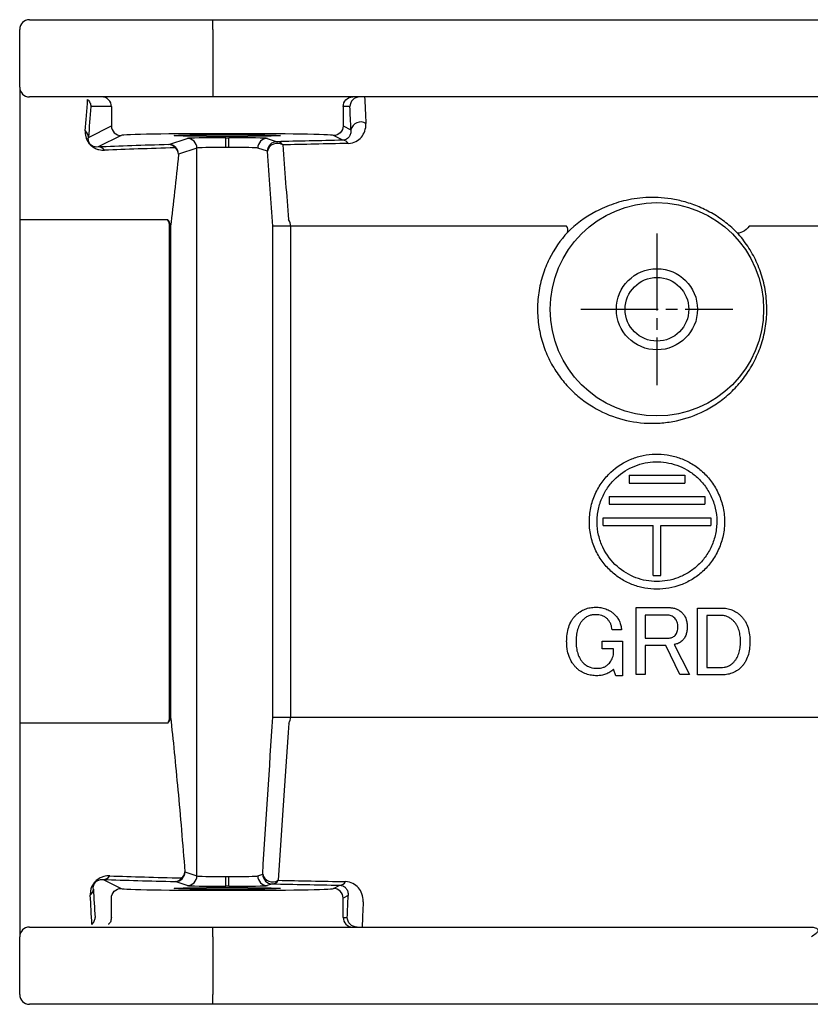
# Model space of a CAD drawing. Header units: millimetres. Extents: x 0 to 594, y 0 to 420.
# Tile 4 of 15: x 47 to 88, y 312 to 363. Entities that reach past the tile are written whole.
import ezdxf

# ---------------------------------------------------------------- set-up
doc = ezdxf.new("R2010")
doc.units = ezdxf.units.MM
doc.linetypes.add('CENTER', pattern=[27, 20, -2, 3, -2])

msp = doc.modelspace()

# ---------------------------------------------------------------- linework, layer by layer
for p, q in [((47.5, 362.65), (57, 362.65)), ((57, 362.15), (57, 362.65)), ((57, 362.65), (174.5, 362.65)), ((47, 359.15), (47, 362.15)), ((57, 362.15), (57, 359.15)), ((57, 359.15), (57, 358.65)), ((57, 358.65), (47.5, 358.65)), ((94.729, 358.65), (57, 358.65)), ((51.75, 358.15), (50.683, 358.15)), ((51.75, 358.15), (51.75, 357.15)), ((63.75, 358.15), (63.75, 357.15)), ((64.101, 358.15), (63.75, 358.15)), ((50.56, 356.555), (51.75, 357.15)), ((63.75, 357.15), (64.154, 356.948)), ((52.25, 356.65), (51.061, 356.056)), ((54.725, 356.182), (55.676, 356.499)), ((57.673, 356.532), (57.827, 356.532)), ((57.673, 356.032), (57.673, 356.532)), ((57.827, 356.032), (57.827, 356.532)), ((59.824, 356.499), (60.326, 356.332)), ((63.738, 356.406), (63.25, 356.65)), ((56.176, 355.999), (55.224, 355.682)), ((56.176, 318.301), (56.176, 355.999)), ((57.827, 356.032), (57.673, 356.032)), ((59.827, 355.832), (59.325, 355.999)), ((47, 352.292), (47, 326.213)), ((47, 352.292), (54.65, 352.292)), ((54.812, 351.959), (54.765, 351.959)), ((54.765, 326.526), (54.765, 351.959)), ((54.812, 351.959), (54.812, 326.526)), ((60.114, 326.526), (60.114, 351.959)), ((61.026, 351.959), (60.114, 351.959)), ((61.026, 351.959), (61.026, 326.526)), ((75.316, 351.959), (61.026, 351.959)), ((122.499, 351.959), (84.781, 351.959)), ((78.558, 339.05), (78.558, 338.65)), ((78.558, 339.05), (81.442, 339.05)), ((78.558, 338.65), (81.442, 338.65)), ((81.442, 339.05), (81.442, 338.65)), ((77.52, 337.95), (77.52, 337.55)), ((77.52, 337.95), (82.48, 337.95)), ((82.48, 337.95), (82.48, 337.55)), ((77.52, 337.55), (82.48, 337.55)), ((77.207, 336.45), (77.207, 336.85)), ((77.207, 336.85), (82.793, 336.85)), ((82.793, 336.85), (82.793, 336.45)), ((77.207, 336.45), (79.8, 336.45)), ((79.8, 333.857), (79.8, 336.45)), ((80.2, 336.45), (82.793, 336.45)), ((80.2, 333.857), (80.2, 336.45)), ((79.8, 333.857), (80.2, 333.857)), ((78.92, 328.731), (78.92, 332.197)), ((78.92, 332.197), (80.636, 332.197)), ((82.106, 328.712), (82.106, 332.177)), ((82.106, 332.177), (83.336, 332.177)), ((79.399, 331.814), (79.399, 330.616)), ((80.535, 331.814), (79.399, 331.814)), ((82.586, 331.793), (82.586, 329.096)), ((83.315, 331.793), (82.586, 331.793)), ((78.162, 331.042), (77.676, 331.042)), ((79.399, 330.616), (80.595, 330.616)), ((77.169, 330.07), (77.169, 330.454)), ((77.169, 330.454), (78.223, 330.454)), ((77.743, 330.07), (77.169, 330.07)), ((77.743, 329.745), (77.743, 330.07)), ((78.223, 330.454), (78.223, 328.67)), ((80.453, 330.233), (79.399, 330.233)), ((79.399, 330.233), (79.399, 328.731)), ((81.183, 328.731), (80.453, 330.233)), ((80.899, 330.292), (81.69, 328.731)), ((77.878, 328.67), (77.757, 329.015)), ((82.586, 329.096), (83.315, 329.096)), ((78.223, 328.67), (77.878, 328.67)), ((79.399, 328.731), (78.92, 328.731)), ((81.69, 328.731), (81.183, 328.731)), ((83.336, 328.712), (82.106, 328.712)), ((54.765, 326.526), (54.812, 326.526)), ((60.114, 326.526), (61.026, 326.526)), ((61.026, 326.526), (122.804, 326.526)), ((54.665, 326.213), (47, 326.213)), ((55.558, 318.507), (56.176, 318.301)), ((57.673, 317.768), (57.673, 318.268)), ((57.673, 318.268), (57.827, 318.268)), ((57.827, 317.768), (57.827, 318.268)), ((59.325, 318.301), (59.584, 318.387)), ((51.32, 318.115), (52.25, 317.65)), ((55.676, 317.801), (55.059, 318.007)), ((57.827, 317.768), (57.673, 317.768)), ((60.083, 317.887), (59.824, 317.801)), ((63.25, 317.65), (63.584, 317.817)), ((64.009, 317.28), (63.75, 317.15)), ((51.75, 316.15), (51.75, 317.15)), ((63.75, 316.15), (63.75, 317.15)), ((63.75, 316.15), (63.965, 316.15)), ((47.5, 315.65), (57, 315.65)), ((57, 315.15), (57, 315.65)), ((57, 315.65), (87.888, 315.65)), ((47, 312.15), (47, 315.15)), ((57, 315.15), (57, 312.15)), ((57, 311.65), (57, 312.15)), ((57, 311.65), (47.5, 311.65)), ((173.5, 311.65), (57, 311.65))]:
    msp.add_line(p, q)
at = {"linetype": 'CENTER', "ltscale": 0.2}
for p, q in [((80, 351.584), (80, 343.716)), ((76.066, 347.65), (83.934, 347.65))]:
    msp.add_line(p, q, dxfattribs=at)
at = {"flags": 128}
msp.add_lwpolyline([(84.781, 351.959), (84.705, 351.873), (84.618, 351.791), (84.526, 351.719), (84.432, 351.66), (84.344, 351.619), (84.266, 351.597), (84.202, 351.595), (84.156, 351.615)], dxfattribs=at)
for radius in [5.525, 2.1, 1.65]:
    msp.add_circle((80, 347.65), radius)
for centre, radius, start, end in [((47.5, 362.15), 0.5, 90, 180), ((47.5, 359.15), 0.5, 180, 270), ((64.662, 356.832), 0.521, 59.3857, 167.1864), ((50.11, 356.543), 0.45, 1.4882, 49.9658), ((55.675, 355.999), 0.5, 0.0265, 89.9039), ((59.825, 355.999), 0.5, 90.0957, 179.974), ((51.053, 355.612), 0.444, 38.5792, 88.8865), ((54.724, 355.682), 0.5, 0.0268, 89.9036), ((54.713, 355.766), 0.416, 36.7654, 88.3537), ((54.786, 355.662), 0.438, 2.5989, 53.5714), ((60.327, 355.832), 0.5, 90.0964, 179.9732), ((60.34, 355.723), 0.524, 57.3705, 168.0402), ((60.309, 355.955), 0.377, 33.7619, 87.413), ((63.717, 356.053), 0.354, 31.797, 86.7293), ((54.358, 351.944), 0.454, 1.9508, 50.0743), ((54.233, 351.963), 0.531, 359.6512, 38.3429), ((60.462, 351.965), 0.564, 359.4292, 35.4809), ((75.081, 351.752), 0.314, 337.8877, 41.4282), ((54.371, 326.543), 0.442, 311.7304, 357.8636), ((54.23, 326.523), 0.534, 324.4477, 0.2839), ((60.457, 326.522), 0.569, 327.1634, 0.4573), ((51.307, 318.54), 0.425, 271.7006, 325.903), ((55.058, 318.507), 0.5, 270.096, 359.9737), ((55.148, 318.532), 0.411, 304.5968, 356.5066), ((55.675, 318.301), 0.5, 270.0966, 359.9732), ((59.825, 318.301), 0.5, 180.0263, 269.9039), ((60.084, 318.387), 0.5, 180.0263, 269.904), ((60.098, 318.524), 0.533, 194.9193, 302.2637), ((55.043, 318.407), 0.4, 272.3426, 327.7936), ((60.061, 318.256), 0.369, 273.3461, 330.5071), ((63.558, 318.164), 0.348, 274.1655, 332.518), ((50.395, 317.634), 0.42, 308.4052, 357.8381), ((47.5, 315.15), 0.5, 90, 180), ((47.5, 312.15), 0.5, 180, 270)]:
    msp.add_arc(centre, radius, start, end)
for centre, major_axis, ratio, start_param, end_param in [((57.75, 356.65), (5.5, 0), 0.017455, 3.107147, 3.143145), ((57.75, 356.65), (5.5, 0), 0.017455, 0.039669, 3.107147), ((57.673, 356.497), (2, 0), 0.017455, 1.570796, 3.089233), ((57.827, 356.497), (2, 0), 0.017455, 0.05236, 1.570796), ((57.75, 356.65), (5.5, 0), 0.017455, 6.281633, 6.322855), ((127, 355.464), (83.171, 0), 0.017457, 2.623964, 2.721483), ((57.673, 355.997), (1.5, 0), 0.023273, 1.570796, 3.089233), ((57.827, 355.997), (1.5, 0), 0.023273, 0.05236, 1.570796), ((127, 355.464), (83.171, 0), 0.017457, 2.435083, 2.500848), ((57.673, 318.303), (1.5, 0), 0.023273, 3.193953, 4.712389), ((57.827, 318.303), (1.5, 0), 0.023273, 4.712389, 6.230825), ((127, 318.838), (86.269, 0), 0.017457, 3.642273, 3.726224), ((57.673, 317.803), (2, 0), 0.017455, 3.193953, 4.712389), ((57.827, 317.803), (2, 0), 0.017455, 4.712389, 6.230825), ((127, 318.838), (86.269, 0), 0.017457, 3.824597, 3.886576), ((57.75, 317.65), (5.5, 0), 0.017455, 3.14004, 3.181262), ((57.75, 317.65), (5.5, 0), 0.017455, 3.181262, 6.24874), ((57.75, 317.65), (5.5, 0), 0.017455, 6.24874, 6.284738)]:
    msp.add_ellipse(centre, major_axis=major_axis, ratio=ratio, start_param=start_param, end_param=end_param)
for centre in [(57.75, 356.65), (57.75, 317.65)]:
    msp.add_ellipse(centre, major_axis=(2.75, 0), ratio=0.017455)
for points, knots in [([(47, 359.15), (47, 357.304), (47, 355.743), (47, 353.974), (47, 353.481), (47, 352.904), (47, 352.74), (47, 352.472), (47, 352.367), (47, 352.292)], [0, 0, 0, 0, 0.5, 0.5, 0.75, 0.75, 0.875, 0.875, 1, 1, 1, 1]), ([(51.75, 358.15), (51.75, 358.282), (51.696, 358.411), (51.511, 358.596), (51.38, 358.65), (51.25, 358.65)], [0, 0, 0, 0, 0.5, 0.5, 1, 1, 1, 1]), ([(63.75, 358.15), (63.75, 358.281), (63.804, 358.411), (63.989, 358.596), (64.119, 358.65), (64.25, 358.65)], [0, 0, 0, 0, 0.5, 0.5, 1, 1, 1, 1]), ([(64.607, 358.65), (64.471, 358.65), (64.339, 358.592), (64.155, 358.405), (64.103, 358.277), (64.101, 358.15)], [0, 0, 0, 0, 0.5, 0.5, 1, 1, 1, 1]), ([(64.864, 358.65), (64.873, 358.441), (64.883, 358.233), (64.893, 358.025), (64.904, 357.777), (64.916, 357.528), (64.927, 357.281)], [0, 0, 0, 0, 0.001000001, 0.001000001, 0.001000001, 0.002197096, 0.002197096, 0.002197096, 0.002197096]), ([(50.519, 358.518), (50.571, 358.47), (50.612, 358.413), (50.668, 358.287), (50.683, 358.218), (50.683, 358.15)], [0, 0, 0, 0, 0.5, 0.5, 1, 1, 1, 1]), ([(51.75, 357.15), (51.75, 357.018), (51.804, 356.889), (51.989, 356.704), (52.12, 356.65), (52.25, 356.65)], [0, 0, 0, 0, 0.5, 0.5, 1, 1, 1, 1]), ([(63.75, 357.15), (63.75, 357.018), (63.696, 356.889), (63.511, 356.704), (63.38, 356.65), (63.25, 356.65)], [0, 0, 0, 0, 0.5, 0.5, 1, 1, 1, 1]), ([(64.019, 356.239), (64.174, 356.242), (64.304, 356.283), (64.526, 356.4), (64.617, 356.476), (64.769, 356.657), (64.83, 356.763), (64.912, 357.001), (64.934, 357.132), (64.927, 357.281)], [0, 0, 0, 0, 0.25, 0.25, 0.5, 0.5, 0.75, 0.75, 1, 1, 1, 1]), ([(50.399, 356.888), (50.392, 356.799), (50.394, 356.703), (50.436, 356.53), (50.456, 356.467), (50.511, 356.357), (50.533, 356.318), (50.592, 356.235), (50.63, 356.191), (50.711, 356.113), (50.754, 356.079), (50.833, 356.026), (50.87, 356.006), (50.975, 355.955), (51.037, 355.934), (51.21, 355.891), (51.308, 355.885), (51.4, 355.889)], [0, 0, 0, 0, 0.25, 0.25, 0.375, 0.375, 0.4375, 0.4375, 0.5, 0.5, 0.5625, 0.5625, 0.625, 0.625, 0.75, 0.75, 1, 1, 1, 1]), ([(51.061, 356.056), (51.017, 356.053), (50.97, 356.053), (50.887, 356.068), (50.858, 356.075), (50.806, 356.094), (50.787, 356.102), (50.755, 356.12), (50.744, 356.126), (50.718, 356.144), (50.703, 356.155), (50.67, 356.184), (50.652, 356.203), (50.626, 356.236), (50.618, 356.249), (50.596, 356.286), (50.587, 356.306), (50.567, 356.36), (50.561, 356.389), (50.55, 356.469), (50.553, 356.514), (50.56, 356.555)], [0, 0, 0, 0, 0.25, 0.25, 0.375, 0.375, 0.4375, 0.4375, 0.46875, 0.46875, 0.5, 0.5, 0.53125, 0.53125, 0.5625, 0.5625, 0.625, 0.625, 0.75, 0.75, 1, 1, 1, 1]), ([(64.154, 356.948), (64.161, 356.87), (64.152, 356.803), (64.118, 356.682), (64.091, 356.629), (64.024, 356.536), (63.982, 356.496), (63.879, 356.433), (63.819, 356.41), (63.738, 356.406)], [0, 0, 0, 0, 0.25, 0.25, 0.5, 0.5, 0.75, 0.75, 1, 1, 1, 1]), ([(84.156, 351.615), (83.975, 351.798), (83.78, 351.972), (83.363, 352.298), (83.137, 352.453), (82.672, 352.726), (82.434, 352.846), (81.947, 353.053), (81.699, 353.14), (81.214, 353.277), (80.974, 353.329), (80.505, 353.404), (80.279, 353.426), (79.841, 353.447), (79.628, 353.445), (79.216, 353.422), (79.016, 353.401), (78.443, 353.313), (78.091, 353.223), (77.433, 353), (77.126, 352.865), (76.271, 352.411), (75.788, 352.046), (75.371, 351.634)], [0, 0, 0, 0, 0.0625, 0.0625, 0.125, 0.125, 0.1875, 0.1875, 0.25, 0.25, 0.3125, 0.3125, 0.375, 0.375, 0.4375, 0.4375, 0.5, 0.5, 0.625, 0.625, 0.75, 0.75, 1, 1, 1, 1]), ([(75.371, 351.634), (75.004, 351.233), (74.684, 350.778), (74.293, 349.985), (74.18, 349.707), (74.043, 349.272), (74.003, 349.125), (73.933, 348.822), (73.903, 348.666), (73.834, 348.198), (73.813, 347.884), (73.822, 347.253), (73.852, 346.932), (73.962, 346.316), (74.04, 346.018), (74.239, 345.442), (74.359, 345.168), (74.629, 344.654), (74.781, 344.412), (75.111, 343.959), (75.286, 343.752), (75.657, 343.368), (75.851, 343.192), (76.259, 342.869), (76.472, 342.722), (77.125, 342.331), (77.581, 342.131), (78.536, 341.848), (79.022, 341.768), (79.763, 341.738), (80.011, 341.743), (80.513, 341.786), (80.765, 341.823), (81.51, 341.984), (81.997, 342.154), (82.708, 342.519), (82.944, 342.66), (83.396, 342.976), (83.612, 343.15), (84.025, 343.536), (84.222, 343.748), (84.59, 344.21), (84.757, 344.454), (85.055, 344.972), (85.186, 345.246), (85.353, 345.68), (85.404, 345.829), (85.493, 346.13), (85.531, 346.281), (85.628, 346.741), (85.669, 347.053), (85.692, 347.53), (85.693, 347.691), (85.682, 348.01), (85.67, 348.168), (85.616, 348.639), (85.554, 348.947), (85.383, 349.554), (85.274, 349.846), (85.017, 350.401), (84.868, 350.666), (84.535, 351.166), (84.352, 351.399), (84.156, 351.615)], [0, 0, 0, 0, 0.0625, 0.0625, 0.09375, 0.09375, 0.109375, 0.109375, 0.125, 0.125, 0.15625, 0.15625, 0.1875, 0.1875, 0.21875, 0.21875, 0.25, 0.25, 0.28125, 0.28125, 0.3125, 0.3125, 0.34375, 0.34375, 0.375, 0.375, 0.4375, 0.4375, 0.5, 0.5, 0.53125, 0.53125, 0.5625, 0.5625, 0.625, 0.625, 0.65625, 0.65625, 0.6875, 0.6875, 0.71875, 0.71875, 0.75, 0.75, 0.78125, 0.78125, 0.796875, 0.796875, 0.8125, 0.8125, 0.84375, 0.84375, 0.859375, 0.859375, 0.875, 0.875, 0.90625, 0.90625, 0.9375, 0.9375, 0.96875, 0.96875, 1, 1, 1, 1]), ([(80, 333.15), (80.418, 333.15), (80.829, 333.223), (81.432, 333.449), (81.631, 333.545), (82.008, 333.775), (82.188, 333.909), (82.529, 334.22), (82.688, 334.395), (82.898, 334.684), (82.964, 334.784), (83.087, 334.996), (83.144, 335.107), (83.296, 335.446), (83.373, 335.683), (83.452, 336.056), (83.471, 336.184), (83.496, 336.44), (83.501, 336.568), (83.496, 336.951), (83.464, 337.209), (83.347, 337.704), (83.263, 337.94), (83.047, 338.389), (82.919, 338.595), (82.629, 338.973), (82.466, 339.145), (82.12, 339.444), (81.935, 339.575), (81.551, 339.796), (81.353, 339.885), (80.949, 340.026), (80.74, 340.077), (80.325, 340.141), (80.118, 340.154), (79.703, 340.144), (79.495, 340.12), (79.088, 340.035), (78.889, 339.976), (78.308, 339.742), (77.935, 339.511), (77.449, 339.056), (77.296, 338.884), (77.023, 338.505), (76.903, 338.3), (76.754, 337.964), (76.709, 337.847), (76.632, 337.61), (76.6, 337.489), (76.548, 337.243), (76.529, 337.118), (76.504, 336.863), (76.499, 336.732), (76.504, 336.346), (76.535, 336.093), (76.653, 335.596), (76.736, 335.362), (76.947, 334.922), (77.073, 334.718), (77.353, 334.348), (77.51, 334.18), (77.842, 333.886), (78.017, 333.758), (78.385, 333.538), (78.578, 333.445), (78.971, 333.298), (79.172, 333.243), (79.581, 333.169), (79.791, 333.15), (80, 333.15)], [0, 0, 0, 0, 0.0625, 0.0625, 0.09375, 0.09375, 0.125, 0.125, 0.15625, 0.15625, 0.171875, 0.171875, 0.1875, 0.1875, 0.21875, 0.21875, 0.234375, 0.234375, 0.25, 0.25, 0.28125, 0.28125, 0.3125, 0.3125, 0.34375, 0.34375, 0.375, 0.375, 0.40625, 0.40625, 0.4375, 0.4375, 0.46875, 0.46875, 0.5, 0.5, 0.53125, 0.53125, 0.5625, 0.5625, 0.625, 0.625, 0.65625, 0.65625, 0.6875, 0.6875, 0.703125, 0.703125, 0.71875, 0.71875, 0.734375, 0.734375, 0.75, 0.75, 0.78125, 0.78125, 0.8125, 0.8125, 0.84375, 0.84375, 0.875, 0.875, 0.90625, 0.90625, 0.9375, 0.9375, 0.96875, 0.96875, 1, 1, 1, 1]), ([(80, 333.55), (80.37, 333.55), (80.734, 333.614), (81.267, 333.814), (81.443, 333.899), (81.776, 334.102), (81.935, 334.22), (82.237, 334.494), (82.377, 334.649), (82.626, 334.989), (82.737, 335.177), (82.917, 335.577), (82.986, 335.787), (83.056, 336.117), (83.074, 336.23), (83.096, 336.456), (83.101, 336.569), (83.097, 336.908), (83.07, 337.138), (82.967, 337.575), (82.893, 337.785), (82.703, 338.183), (82.591, 338.365), (82.334, 338.701), (82.191, 338.853), (81.886, 339.118), (81.723, 339.235), (81.383, 339.431), (81.209, 339.511), (80.852, 339.637), (80.667, 339.683), (80.3, 339.741), (80.117, 339.753), (79.75, 339.745), (79.565, 339.725), (79.204, 339.652), (79.028, 339.599), (78.512, 339.395), (78.181, 339.191), (77.748, 338.789), (77.612, 338.637), (77.369, 338.302), (77.262, 338.12), (77.084, 337.725), (77.014, 337.512), (76.945, 337.186), (76.927, 337.075), (76.904, 336.849), (76.899, 336.733), (76.902, 336.392), (76.929, 336.167), (77.032, 335.726), (77.106, 335.519), (77.383, 334.932), (77.642, 334.599), (78.231, 334.074), (78.565, 333.877), (79.086, 333.682), (79.265, 333.633), (79.629, 333.567), (79.815, 333.55), (80, 333.55)], [0, 0, 0, 0, 0.0625, 0.0625, 0.09375, 0.09375, 0.125, 0.125, 0.15625, 0.15625, 0.1875, 0.1875, 0.21875, 0.21875, 0.234375, 0.234375, 0.25, 0.25, 0.28125, 0.28125, 0.3125, 0.3125, 0.34375, 0.34375, 0.375, 0.375, 0.40625, 0.40625, 0.4375, 0.4375, 0.46875, 0.46875, 0.5, 0.5, 0.53125, 0.53125, 0.5625, 0.5625, 0.625, 0.625, 0.65625, 0.65625, 0.6875, 0.6875, 0.71875, 0.71875, 0.734375, 0.734375, 0.75, 0.75, 0.78125, 0.78125, 0.8125, 0.8125, 0.875, 0.875, 0.9375, 0.9375, 0.96875, 0.96875, 1, 1, 1, 1]), ([(75.791, 331.792), (75.828, 331.827), (75.865, 331.862), (75.942, 331.927), (75.982, 331.956), (76.105, 332.039), (76.19, 332.083), (76.365, 332.152), (76.455, 332.178), (76.639, 332.211), (76.731, 332.215), (76.824, 332.218)], [0, 0, 0, 0, 0.125, 0.125, 0.25, 0.25, 0.5, 0.5, 0.75, 0.75, 1, 1, 1, 1]), ([(76.824, 332.218), (76.912, 332.216), (77, 332.212), (77.175, 332.184), (77.262, 332.163), (77.431, 332.102), (77.513, 332.063), (77.632, 331.988), (77.671, 331.96), (77.746, 331.9), (77.782, 331.866), (77.818, 331.832)], [0, 0, 0, 0, 0.25, 0.25, 0.5, 0.5, 0.75, 0.75, 0.875, 0.875, 1, 1, 1, 1]), ([(80.636, 332.197), (80.696, 332.196), (80.755, 332.193), (80.874, 332.173), (80.933, 332.159), (81.046, 332.116), (81.101, 332.09), (81.208, 332.022), (81.257, 331.979), (81.305, 331.934)], [0, 0, 0, 0, 0.25, 0.25, 0.5, 0.5, 0.75, 0.75, 1, 1, 1, 1]), ([(83.336, 332.177), (83.429, 332.175), (83.522, 332.17), (83.706, 332.137), (83.797, 332.11), (83.972, 332.041), (84.057, 331.997), (84.179, 331.914), (84.219, 331.885), (84.296, 331.821), (84.333, 331.786), (84.369, 331.751)], [0, 0, 0, 0, 0.25, 0.25, 0.5, 0.5, 0.75, 0.75, 0.875, 0.875, 1, 1, 1, 1]), ([(75.324, 330.434), (75.327, 330.563), (75.332, 330.693), (75.366, 330.948), (75.392, 331.071), (75.469, 331.308), (75.52, 331.421), (75.61, 331.573), (75.643, 331.621), (75.714, 331.71), (75.752, 331.751), (75.791, 331.792)], [0, 0, 0, 0, 0.25, 0.25, 0.5, 0.5, 0.75, 0.75, 0.875, 0.875, 1, 1, 1, 1]), ([(76.176, 331.569), (76.144, 331.535), (76.112, 331.501), (76.055, 331.425), (76.029, 331.385), (75.957, 331.256), (75.919, 331.16), (75.86, 330.962), (75.84, 330.857), (75.816, 330.647), (75.813, 330.54), (75.811, 330.434)], [0, 0, 0, 0, 0.125, 0.125, 0.25, 0.25, 0.5, 0.5, 0.75, 0.75, 1, 1, 1, 1]), ([(76.824, 331.832), (76.766, 331.831), (76.708, 331.828), (76.593, 331.808), (76.536, 331.793), (76.425, 331.749), (76.371, 331.722), (76.27, 331.654), (76.222, 331.613), (76.176, 331.569)], [0, 0, 0, 0, 0.25, 0.25, 0.5, 0.5, 0.75, 0.75, 1, 1, 1, 1]), ([(77.432, 331.609), (77.389, 331.65), (77.344, 331.688), (77.247, 331.745), (77.196, 331.769), (77.04, 331.819), (76.932, 331.83), (76.824, 331.832)], [0, 0, 0, 0, 0.25, 0.25, 0.5, 0.5, 1, 1, 1, 1]), ([(77.676, 331.042), (77.671, 331.097), (77.665, 331.153), (77.641, 331.26), (77.625, 331.311), (77.583, 331.408), (77.557, 331.454), (77.499, 331.537), (77.466, 331.574), (77.432, 331.609)], [0, 0, 0, 0, 0.25, 0.25, 0.5, 0.5, 0.75, 0.75, 1, 1, 1, 1]), ([(77.818, 331.832), (77.865, 331.783), (77.911, 331.732), (77.992, 331.617), (78.029, 331.555), (78.091, 331.419), (78.114, 331.347), (78.149, 331.197), (78.157, 331.12), (78.162, 331.042)], [0, 0, 0, 0, 0.25, 0.25, 0.5, 0.5, 0.75, 0.75, 1, 1, 1, 1]), ([(80.92, 331.65), (80.865, 331.703), (80.805, 331.748), (80.673, 331.801), (80.604, 331.813), (80.535, 331.814)], [0, 0, 0, 0, 0.5, 0.5, 1, 1, 1, 1]), ([(81.082, 331.204), (81.081, 331.246), (81.08, 331.289), (81.067, 331.372), (81.057, 331.413), (81.03, 331.49), (81.013, 331.527), (80.971, 331.594), (80.946, 331.622), (80.92, 331.65)], [0, 0, 0, 0, 0.25, 0.25, 0.5, 0.5, 0.75, 0.75, 1, 1, 1, 1]), ([(81.305, 331.934), (81.347, 331.888), (81.388, 331.841), (81.456, 331.732), (81.485, 331.671), (81.529, 331.545), (81.544, 331.479), (81.564, 331.342), (81.567, 331.273), (81.568, 331.204)], [0, 0, 0, 0, 0.25, 0.25, 0.5, 0.5, 0.75, 0.75, 1, 1, 1, 1]), ([(83.964, 331.508), (83.918, 331.552), (83.871, 331.594), (83.771, 331.666), (83.717, 331.697), (83.607, 331.746), (83.55, 331.764), (83.433, 331.788), (83.374, 331.792), (83.315, 331.793)], [0, 0, 0, 0, 0.25, 0.25, 0.5, 0.5, 0.75, 0.75, 1, 1, 1, 1]), ([(84.329, 330.414), (84.327, 330.515), (84.324, 330.617), (84.299, 330.819), (84.279, 330.917), (84.222, 331.107), (84.183, 331.199), (84.112, 331.325), (84.085, 331.365), (84.028, 331.44), (83.996, 331.474), (83.964, 331.508)], [0, 0, 0, 0, 0.25, 0.25, 0.5, 0.5, 0.75, 0.75, 0.875, 0.875, 1, 1, 1, 1]), ([(84.369, 331.751), (84.408, 331.709), (84.447, 331.667), (84.517, 331.576), (84.549, 331.528), (84.637, 331.374), (84.685, 331.261), (84.754, 331.028), (84.778, 330.907), (84.81, 330.662), (84.813, 330.538), (84.815, 330.414)], [0, 0, 0, 0, 0.125, 0.125, 0.25, 0.25, 0.5, 0.5, 0.75, 0.75, 1, 1, 1, 1]), ([(80.94, 330.758), (80.965, 330.786), (80.989, 330.815), (81.026, 330.883), (81.042, 330.921), (81.073, 331.038), (81.08, 331.121), (81.082, 331.204)], [0, 0, 0, 0, 0.25, 0.25, 0.5, 0.5, 1, 1, 1, 1]), ([(81.568, 331.204), (81.567, 331.135), (81.564, 331.066), (81.544, 330.929), (81.529, 330.863), (81.484, 330.737), (81.456, 330.676), (81.388, 330.567), (81.347, 330.52), (81.305, 330.474)], [0, 0, 0, 0, 0.25, 0.25, 0.5, 0.5, 0.75, 0.75, 1, 1, 1, 1]), ([(80.595, 330.616), (80.626, 330.618), (80.657, 330.619), (80.719, 330.629), (80.749, 330.638), (80.807, 330.661), (80.835, 330.676), (80.89, 330.713), (80.915, 330.735), (80.94, 330.758)], [0, 0, 0, 0, 0.25, 0.25, 0.5, 0.5, 0.75, 0.75, 1, 1, 1, 1]), ([(75.831, 329.076), (75.792, 329.117), (75.753, 329.159), (75.68, 329.248), (75.645, 329.295), (75.549, 329.444), (75.493, 329.556), (75.406, 329.79), (75.374, 329.913), (75.344, 330.106), (75.336, 330.171), (75.327, 330.302), (75.326, 330.368), (75.324, 330.434)], [0, 0, 0, 0, 0.125, 0.125, 0.25, 0.25, 0.5, 0.5, 0.75, 0.75, 0.875, 0.875, 1, 1, 1, 1]), ([(75.811, 330.434), (75.813, 330.328), (75.817, 330.221), (75.846, 330.012), (75.868, 329.911), (75.931, 329.717), (75.973, 329.624), (76.048, 329.5), (76.074, 329.46), (76.133, 329.387), (76.164, 329.353), (76.196, 329.319)], [0, 0, 0, 0, 0.25, 0.25, 0.5, 0.5, 0.75, 0.75, 0.875, 0.875, 1, 1, 1, 1]), ([(81.305, 330.474), (81.275, 330.448), (81.246, 330.422), (81.181, 330.38), (81.147, 330.364), (81.043, 330.32), (80.971, 330.305), (80.899, 330.292)], [0, 0, 0, 0, 0.25, 0.25, 0.5, 0.5, 1, 1, 1, 1]), ([(83.944, 329.339), (83.975, 329.373), (84.007, 329.407), (84.065, 329.48), (84.092, 329.518), (84.167, 329.64), (84.209, 329.729), (84.272, 329.915), (84.294, 330.012), (84.323, 330.212), (84.327, 330.313), (84.329, 330.414)], [0, 0, 0, 0, 0.125, 0.125, 0.25, 0.25, 0.5, 0.5, 0.75, 0.75, 1, 1, 1, 1]), ([(84.815, 330.414), (84.813, 330.29), (84.808, 330.167), (84.774, 329.922), (84.748, 329.804), (84.672, 329.576), (84.621, 329.466), (84.531, 329.316), (84.498, 329.268), (84.427, 329.179), (84.388, 329.137), (84.349, 329.096)], [0, 0, 0, 0, 0.25, 0.25, 0.5, 0.5, 0.75, 0.75, 0.875, 0.875, 1, 1, 1, 1]), ([(77.493, 329.278), (77.522, 329.31), (77.55, 329.341), (77.603, 329.409), (77.628, 329.446), (77.671, 329.524), (77.691, 329.564), (77.723, 329.651), (77.733, 329.698), (77.743, 329.745)], [0, 0, 0, 0, 0.25, 0.25, 0.5, 0.5, 0.75, 0.75, 1, 1, 1, 1]), ([(76.885, 328.67), (76.791, 328.672), (76.697, 328.676), (76.511, 328.706), (76.418, 328.728), (76.239, 328.792), (76.153, 328.834), (76.027, 328.912), (75.986, 328.94), (75.906, 329.004), (75.869, 329.04), (75.831, 329.076)], [0, 0, 0, 0, 0.25, 0.25, 0.5, 0.5, 0.75, 0.75, 0.875, 0.875, 1, 1, 1, 1]), ([(76.196, 329.319), (76.248, 329.271), (76.301, 329.226), (76.417, 329.157), (76.479, 329.131), (76.666, 329.069), (76.796, 329.057), (76.926, 329.055)], [0, 0, 0, 0, 0.25, 0.25, 0.5, 0.5, 1, 1, 1, 1]), ([(77.757, 329.015), (77.725, 328.985), (77.694, 328.956), (77.629, 328.902), (77.595, 328.878), (77.492, 328.812), (77.419, 328.776), (77.269, 328.721), (77.194, 328.701), (77.041, 328.676), (76.963, 328.672), (76.885, 328.67)], [0, 0, 0, 0, 0.125, 0.125, 0.25, 0.25, 0.5, 0.5, 0.75, 0.75, 1, 1, 1, 1]), ([(76.926, 329.055), (76.976, 329.057), (77.026, 329.059), (77.127, 329.076), (77.177, 329.088), (77.273, 329.123), (77.32, 329.146), (77.41, 329.203), (77.452, 329.24), (77.493, 329.278)], [0, 0, 0, 0, 0.25, 0.25, 0.5, 0.5, 0.75, 0.75, 1, 1, 1, 1]), ([(83.315, 329.096), (83.372, 329.097), (83.428, 329.099), (83.539, 329.117), (83.595, 329.131), (83.702, 329.17), (83.753, 329.195), (83.853, 329.257), (83.899, 329.297), (83.944, 329.339)], [0, 0, 0, 0, 0.25, 0.25, 0.5, 0.5, 0.75, 0.75, 1, 1, 1, 1]), ([(84.349, 329.096), (84.313, 329.062), (84.278, 329.029), (84.203, 328.969), (84.164, 328.942), (84.045, 328.868), (83.96, 328.828), (83.786, 328.767), (83.697, 328.746), (83.517, 328.718), (83.426, 328.714), (83.336, 328.712)], [0, 0, 0, 0, 0.125, 0.125, 0.25, 0.25, 0.5, 0.5, 0.75, 0.75, 1, 1, 1, 1]), ([(54.812, 326.526), (54.941, 325.355), (55.068, 324.088), (55.316, 321.401), (55.438, 319.983), (55.558, 318.507)], [0, 0, 0, 0, 0.5, 0.5, 1, 1, 1, 1]), ([(47, 326.213), (47, 325.81), (47, 324.532), (47, 322.348), (47, 322.096), (47, 321.57), (47, 321.297), (47, 320.452), (47, 319.856), (47, 317.979), (47, 316.61), (47, 315.15)], [0, 0, 0, 0, 0.5, 0.5, 0.5625, 0.5625, 0.625, 0.625, 0.75, 0.75, 1, 1, 1, 1]), ([(51.66, 318.302), (51.566, 318.305), (51.465, 318.297), (51.295, 318.251), (51.235, 318.231), (51.104, 318.166), (51.032, 318.122), (50.925, 318.027), (50.891, 317.991), (50.829, 317.916), (50.803, 317.877), (50.737, 317.765), (50.71, 317.696), (50.673, 317.569), (50.663, 317.511), (50.653, 317.403), (50.653, 317.353), (50.655, 317.305)], [0, 0, 0, 0, 0.25, 0.25, 0.375, 0.375, 0.5, 0.5, 0.5625, 0.5625, 0.625, 0.625, 0.75, 0.75, 0.875, 0.875, 1, 1, 1, 1]), ([(50.814, 317.618), (50.809, 317.661), (50.807, 317.708), (50.825, 317.797), (50.834, 317.83), (50.866, 317.894), (50.88, 317.92), (50.916, 317.964), (50.93, 317.979), (50.957, 318.004), (50.97, 318.014), (51.004, 318.04), (51.024, 318.051), (51.061, 318.07), (51.078, 318.077), (51.125, 318.095), (51.153, 318.102), (51.231, 318.116), (51.277, 318.117), (51.32, 318.115)], [0, 0, 0, 0, 0.25, 0.25, 0.375, 0.375, 0.4375, 0.4375, 0.46875, 0.46875, 0.5, 0.5, 0.5625, 0.5625, 0.625, 0.625, 0.75, 0.75, 1, 1, 1, 1]), ([(63.584, 317.817), (63.662, 317.814), (63.722, 317.792), (63.827, 317.731), (63.87, 317.692), (63.94, 317.6), (63.968, 317.547), (64.005, 317.426), (64.015, 317.359), (64.009, 317.28)], [0, 0, 0, 0, 0.25, 0.25, 0.5, 0.5, 0.75, 0.75, 1, 1, 1, 1]), ([(64.785, 316.966), (64.791, 317.116), (64.767, 317.249), (64.682, 317.487), (64.619, 317.594), (64.463, 317.774), (64.37, 317.849), (64.145, 317.963), (64.019, 318.001), (63.867, 318.004)], [0, 0, 0, 0, 0.25, 0.25, 0.5, 0.5, 0.75, 0.75, 1, 1, 1, 1]), ([(51.75, 317.15), (51.75, 317.282), (51.804, 317.411), (51.989, 317.596), (52.12, 317.65), (52.25, 317.65)], [0, 0, 0, 0, 0.5, 0.5, 1, 1, 1, 1]), ([(63.75, 317.15), (63.75, 317.282), (63.696, 317.411), (63.511, 317.596), (63.38, 317.65), (63.25, 317.65)], [0, 0, 0, 0, 0.5, 0.5, 1, 1, 1, 1]), ([(64.785, 316.966), (64.776, 316.742), (64.767, 316.518), (64.758, 316.293), (64.749, 316.079), (64.74, 315.865), (64.732, 315.65)], [0, 0, 0, 0, 0.001000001, 0.001000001, 0.001000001, 0.001953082, 0.001953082, 0.001953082, 0.001953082]), ([(50.742, 315.786), (50.793, 315.833), (50.832, 315.889), (50.888, 316.015), (50.902, 316.083), (50.903, 316.15)], [0, 0, 0, 0, 0.5, 0.5, 1, 1, 1, 1]), ([(51.75, 316.15), (51.742, 316.086), (51.725, 315.958), (51.655, 315.83), (51.597, 315.792), (51.594, 315.79)], [0, 0, 0, 0, 0.48611, 0.972227, 1, 1, 1, 1]), ([(63.75, 316.15), (63.75, 316.018), (63.804, 315.889), (63.989, 315.704), (64.12, 315.65), (64.25, 315.65)], [0, 0, 0, 0, 0.5, 0.5, 1, 1, 1, 1]), ([(64.472, 315.65), (64.335, 315.65), (64.202, 315.709), (64.019, 315.896), (63.967, 316.024), (63.965, 316.15)], [0, 0, 0, 0, 0.5, 0.5, 1, 1, 1, 1]), ([(87.888, 315.65), (87.977, 315.65), (88.063, 315.645), (88.184, 315.621), (88.222, 315.61), (88.291, 315.578), (88.322, 315.556), (88.352, 315.494), (88.348, 315.454), (88.307, 315.378), (88.274, 315.343), (88.166, 315.249), (88.082, 315.197), (87.996, 315.15)], [0, 0, 0, 0, 0.25, 0.25, 0.375, 0.375, 0.5, 0.5, 0.625, 0.625, 0.75, 0.75, 1, 1, 1, 1])]:
    msp.add_open_spline(points, degree=3, knots=knots)
for points in [[(50.399, 356.888), (50.44, 357.411), (50.48, 357.955), (50.519, 358.518)], [(50.683, 358.15), (50.642, 357.599), (50.601, 357.067), (50.56, 356.555)], [(64.154, 356.948), (64.136, 357.347), (64.119, 357.748), (64.101, 358.15)], [(51.75, 357.15), (51.75, 357.15), (51.75, 357.15), (51.75, 357.15)], [(63.75, 357.15), (63.75, 357.15), (63.75, 357.15), (63.75, 357.15)], [(55.047, 356.015), (53.715, 355.974), (52.498, 355.932), (51.4, 355.889)], [(64.019, 356.239), (62.84, 356.215), (61.708, 356.19), (60.622, 356.165)], [(60.622, 356.165), (60.721, 354.847), (60.821, 353.555), (60.921, 352.292)], [(55.224, 355.682), (55.089, 354.35), (54.952, 353.102), (54.812, 351.959)], [(60.114, 351.959), (60.018, 353.221), (59.922, 354.514), (59.827, 355.832)], [(59.584, 318.387), (59.757, 321.185), (59.933, 323.91), (60.114, 326.526)], [(60.935, 326.213), (60.747, 323.596), (60.563, 320.871), (60.382, 318.074)], [(51.66, 318.302), (52.813, 318.265), (54.055, 318.229), (55.381, 318.193)], [(60.382, 318.074), (61.502, 318.05), (62.664, 318.026), (63.867, 318.004)], [(50.742, 315.786), (50.713, 316.301), (50.684, 316.808), (50.655, 317.305)], [(50.814, 317.618), (50.844, 317.138), (50.873, 316.648), (50.903, 316.15)], [(63.965, 316.15), (63.98, 316.527), (63.994, 316.904), (64.009, 317.28)], [(51.75, 317.15), (51.75, 317.15), (51.75, 317.15), (51.75, 317.15)], [(63.75, 317.15), (63.75, 317.15), (63.75, 317.15), (63.75, 317.15)]]:
    msp.add_open_spline(points, degree=3)

doc.saveas('drawing.dxf')
